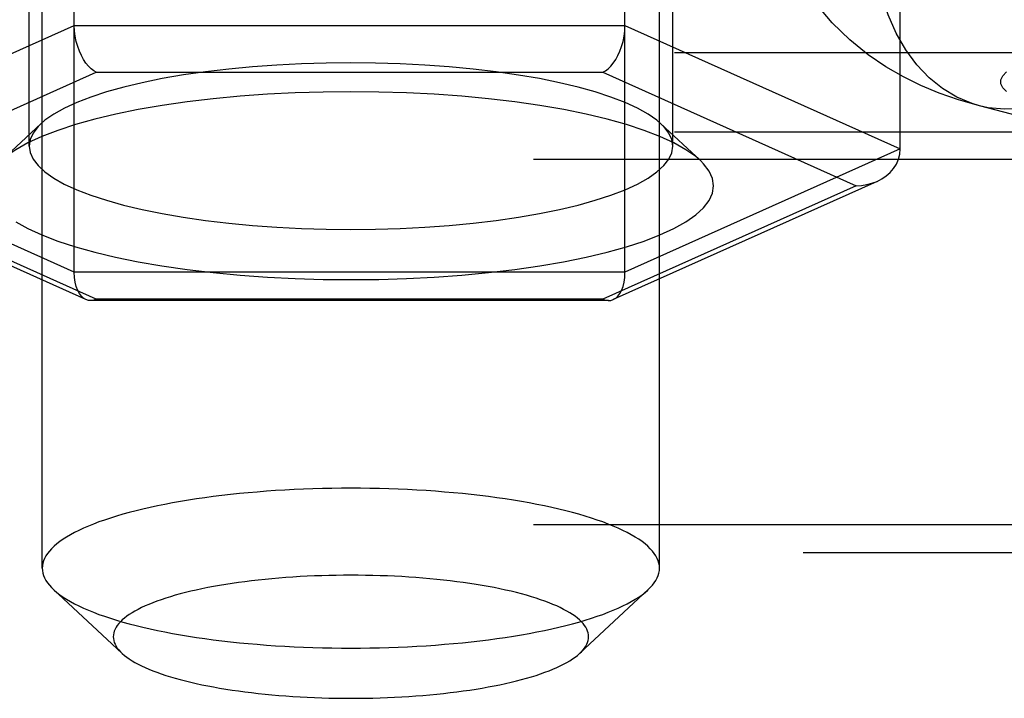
# Model space of a CAD drawing. Header units: inches. Extents: x 0 to 262, y 0 to 169.
# Tile 210 of 256: x 114.663 to 115.62, y 122.378 to 123.037. Entities that reach past the tile are written whole.
import ezdxf

# ---------------------------------------------------------------- set-up
doc = ezdxf.new("R2010")
doc.units = ezdxf.units.IN
doc.header["$LTSCALE"] = 14.384615
doc.header["$MEASUREMENT"] = 0
doc.linetypes.add('HIDDEN', pattern=[0.2, 0.1, -0.1])
doc.layers.add('DEFAULT_2', color=8, linetype='HIDDEN')

msp = doc.modelspace()

# ---------------------------------------------------------------- linework, layer by layer
at = {"layer": 'DEFAULT_2', "color": 8, "linetype": 'HIDDEN'}
for p, q in [((114.68467, 122.5041), (114.68467, 123.61588)), ((115.28467, 122.5041), (115.28467, 123.61588)), ((114.71584, 122.79153), (114.71584, 123.42389)), ((115.25104, 122.79153), (115.25104, 123.42306)), ((114.67192, 122.91414), (114.67192, 123.36688)), ((115.29742, 122.91414), (115.29742, 123.36688)), ((115.51864, 122.91149), (115.51864, 123.30268)), ((114.44824, 122.91149), (114.71584, 123.03145)), ((114.71584, 123.03145), (115.25104, 123.03145)), ((115.25104, 123.03145), (115.51864, 122.91149)), ((112.42217, 123.00526), (116.56767, 123.00526)), ((114.49106, 122.87567), (114.73725, 122.98604)), ((114.73725, 122.98604), (115.22963, 122.98604)), ((115.22963, 122.98604), (115.47582, 122.87567)), ((115.82846, 122.89303), (115.5955, 122.95332)), ((114.68335, 122.93583), (114.64498, 122.90013)), ((115.28598, 122.93583), (115.32435, 122.90013)), ((112.42217, 122.9281), (116.60067, 122.9281)), ((114.71584, 122.79153), (114.44824, 122.91149)), ((115.51864, 122.91149), (115.25104, 122.79153)), ((116.60067, 122.90118), (112.42217, 122.90118)), ((114.72713, 122.76502), (114.47083, 122.87992)), ((115.49604, 122.87992), (115.23974, 122.76502)), ((114.73725, 122.76531), (114.49106, 122.87567)), ((115.47582, 122.87567), (115.22963, 122.76531)), ((115.25104, 122.79153), (114.71584, 122.79153)), ((115.23515, 122.76405), (114.73172, 122.76405)), ((115.22963, 122.76531), (114.73725, 122.76531)), ((116.60067, 122.54608), (112.54717, 122.54608)), ((112.54717, 122.51916), (116.60067, 122.51916)), ((114.76211, 122.42143), (114.69564, 122.4833)), ((115.20722, 122.42143), (115.2737, 122.4833))]:
    msp.add_line(p, q, dxfattribs=at)
for points in [[(115.5955, 122.95332), (115.57523, 122.95914), (115.55627, 122.96575), (115.53872, 122.97303), (115.52167, 122.98138), (115.50455, 122.99124), (115.48729, 123.00297), (115.46954, 123.01731), (115.45245, 123.03395), (115.4368, 123.05243), (115.42292, 123.07258), (115.41124, 123.09384), (115.40175, 123.11623), (115.39453, 123.13962), (115.38974, 123.16374)], [(115.5955, 122.95332), (115.58849, 122.9554), (115.57366, 122.9616), (115.55966, 122.97003), (115.54663, 122.9806), (115.53472, 122.9932), (115.52403, 123.0077), (115.5147, 123.02395), (115.5068, 123.04177), (115.50043, 123.06099), (115.49566, 123.0814), (115.49253, 123.10278)], [(114.73725, 122.98604), (114.73466, 122.98745), (114.73212, 122.98938), (114.7296, 122.99183), (114.72717, 122.99477), (114.72486, 122.99819), (114.72272, 123.00206), (114.72079, 123.00633), (114.71911, 123.01095), (114.71774, 123.01585), (114.71671, 123.02096), (114.71608, 123.0262), (114.71584, 123.03145)], [(115.22963, 122.98604), (115.23218, 122.98745), (115.23476, 122.98938), (115.23727, 122.99183), (115.23971, 122.99477), (115.24202, 122.99819), (115.24416, 123.00206), (115.24609, 123.00633), (115.24776, 123.01095), (115.24914, 123.01585), (115.25017, 123.02096), (115.25082, 123.0262), (115.25104, 123.03145)], [(114.98467, 122.99509), (114.96075, 122.99485), (114.93675, 122.99413), (114.9128, 122.99292), (114.88913, 122.99122), (114.86594, 122.98903), (114.84344, 122.98637), (114.82182, 122.98325), (114.80125, 122.97971), (114.78189, 122.97577), (114.76382, 122.97146), (114.74713, 122.9668), (114.73191, 122.96182), (114.71822, 122.95653), (114.70617, 122.95098), (114.69583, 122.94519), (114.68729, 122.93921), (114.68335, 122.93583)], [(115.28598, 122.93583), (115.28206, 122.9392), (115.27352, 122.94517), (115.2632, 122.95096), (115.25115, 122.95651), (115.23746, 122.9618), (115.22224, 122.96679), (115.20556, 122.97145), (115.18749, 122.97576), (115.16814, 122.9797), (115.14757, 122.98324), (115.12596, 122.98636), (115.10346, 122.98902), (115.08026, 122.99122), (115.05658, 122.99292), (115.03262, 122.99413), (115.00861, 122.99485), (114.98467, 122.99509)], [(115.62196, 122.96705), (115.61834, 122.97084), (115.6165, 122.97472), (115.6165, 122.97863), (115.61831, 122.98251), (115.62192, 122.98631)], [(114.98467, 122.96693), (114.95762, 122.96666), (114.93066, 122.96585), (114.90366, 122.96448), (114.87698, 122.96257), (114.85084, 122.9601), (114.82547, 122.9571), (114.8011, 122.95358), (114.7779, 122.94959), (114.75607, 122.94515), (114.7357, 122.94029), (114.71689, 122.93504), (114.69972, 122.92942), (114.68429, 122.92346), (114.6707, 122.9172), (114.65906, 122.91067), (114.64942, 122.90393), (114.64499, 122.90013)], [(115.32434, 122.90013), (115.31993, 122.90392), (115.3103, 122.91066), (115.29866, 122.91718), (115.28507, 122.92344), (115.26965, 122.9294), (115.25248, 122.93502), (115.23368, 122.94028), (115.21331, 122.94514), (115.19149, 122.94958), (115.1683, 122.95357), (115.14394, 122.95709), (115.11856, 122.96009), (115.09242, 122.96256), (115.06572, 122.96448), (115.03871, 122.96585), (115.01173, 122.96666), (114.98467, 122.96693)], [(115.65288, 122.95382), (115.63636, 122.9507), (115.62, 122.94992), (115.60399, 122.95149), (115.5955, 122.95332)], [(114.68335, 122.93583), (114.6806, 122.93308), (114.67578, 122.92684), (114.67289, 122.92051), (114.67192, 122.91414)], [(115.29742, 122.91414), (115.29645, 122.9205), (115.29356, 122.92682), (115.28875, 122.93307), (115.28598, 122.93583)], [(114.67192, 122.91414), (114.67288, 122.90779), (114.67577, 122.90147), (114.68058, 122.89522), (114.68727, 122.88909), (114.69581, 122.88311), (114.70614, 122.87733), (114.71818, 122.87177), (114.73187, 122.86649), (114.74709, 122.8615), (114.76378, 122.85684), (114.78184, 122.85253), (114.80119, 122.84859), (114.82176, 122.84505), (114.84337, 122.84193), (114.86588, 122.83926), (114.88907, 122.83707), (114.91275, 122.83537), (114.93671, 122.83415), (114.96073, 122.83343), (114.98467, 122.8332)], [(114.98467, 122.8332), (115.00859, 122.83343), (115.03258, 122.83415), (115.05653, 122.83536), (115.0802, 122.83707), (115.10339, 122.83926), (115.12589, 122.84192), (115.14751, 122.84504), (115.16809, 122.84858), (115.18744, 122.85252), (115.20551, 122.85683), (115.2222, 122.86149), (115.23743, 122.86647), (115.25112, 122.87176), (115.26317, 122.87731), (115.2735, 122.8831), (115.28204, 122.88908), (115.28874, 122.89521), (115.29355, 122.90145), (115.29645, 122.90778), (115.29742, 122.91414)], [(115.49604, 122.87992), (115.50059, 122.88228), (115.50488, 122.88518), (115.50874, 122.88859), (115.51209, 122.89245), (115.51484, 122.89674), (115.5169, 122.90139), (115.51818, 122.90634), (115.51864, 122.91149)], [(114.98467, 122.78442), (115.01171, 122.78468), (115.03867, 122.7855), (115.06567, 122.78686), (115.09235, 122.78878), (115.11849, 122.79125), (115.14387, 122.79425), (115.16823, 122.79777), (115.19144, 122.80176), (115.21326, 122.8062), (115.23363, 122.81106), (115.25244, 122.81631), (115.26961, 122.82193), (115.28504, 122.82789), (115.29863, 122.83415), (115.31027, 122.84067), (115.31991, 122.84741), (115.32746, 122.85433), (115.33288, 122.86137), (115.33615, 122.86849), (115.33724, 122.87567), (115.33615, 122.88284), (115.33289, 122.88996), (115.32747, 122.89701), (115.32434, 122.90013)], [(115.47582, 122.87567), (115.48096, 122.87594), (115.48607, 122.87672), (115.49111, 122.87803), (115.49604, 122.87992)], [(114.65903, 122.84069), (114.67067, 122.83417), (114.68426, 122.82791), (114.69969, 122.82194), (114.71685, 122.81632), (114.73566, 122.81107), (114.75602, 122.80621), (114.77784, 122.80177), (114.80103, 122.79778), (114.8254, 122.79426), (114.85077, 122.79126), (114.87691, 122.78879), (114.90361, 122.78687), (114.93062, 122.7855), (114.9576, 122.78468), (114.98467, 122.78442)], [(114.72714, 122.76502), (114.72486, 122.76636), (114.72272, 122.76831), (114.72079, 122.77084), (114.71911, 122.77396), (114.71774, 122.77763), (114.71671, 122.78182), (114.71608, 122.78648), (114.71584, 122.79153)], [(115.23974, 122.76502), (115.24202, 122.76636), (115.24416, 122.76831), (115.24609, 122.77084), (115.24776, 122.77396), (115.24914, 122.77763), (115.25017, 122.78182), (115.2508, 122.78648), (115.25104, 122.79153)], [(114.73171, 122.76405), (114.7296, 122.76424), (114.72714, 122.76502)], [(114.73725, 122.76531), (114.73466, 122.76442), (114.73212, 122.76405), (114.73171, 122.76405)], [(115.22963, 122.76531), (115.23221, 122.76442), (115.23476, 122.76405), (115.23516, 122.76405)], [(115.23516, 122.76405), (115.23727, 122.76424), (115.23974, 122.76502)], [(114.98467, 122.58175), (114.97543, 122.58171), (114.9662, 122.5816), (114.95699, 122.58141), (114.9478, 122.58116), (114.93865, 122.58083), (114.92954, 122.58042), (114.92049, 122.57995), (114.91149, 122.5794), (114.90257, 122.57878), (114.89372, 122.57809), (114.88496, 122.57733), (114.87629, 122.5765), (114.86773, 122.5756), (114.85928, 122.57464), (114.85094, 122.57361), (114.84274, 122.57251), (114.83467, 122.57134), (114.82674, 122.57012), (114.81896, 122.56883), (114.81133, 122.56747), (114.80388, 122.56606), (114.79659, 122.56459), (114.78948, 122.56306), (114.78256, 122.56148), (114.77583, 122.55984), (114.76929, 122.55815), (114.76296, 122.55641), (114.75684, 122.55462), (114.75094, 122.55278), (114.74526, 122.55089), (114.73981, 122.54896), (114.73459, 122.54699), (114.7296, 122.54498), (114.72486, 122.54292), (114.72036, 122.54083), (114.71612, 122.53871), (114.71213, 122.53655), (114.70839, 122.53437), (114.70492, 122.53215), (114.70172, 122.52991), (114.69878, 122.52764), (114.69612, 122.52535), (114.69373, 122.52304), (114.69161, 122.52071), (114.68977, 122.51837), (114.68822, 122.51601), (114.68694, 122.51364), (114.68595, 122.51126), (114.68524, 122.50888), (114.68481, 122.50649), (114.68467, 122.5041)], [(115.28467, 122.5041), (115.28452, 122.50649), (115.2841, 122.50888), (115.28339, 122.51126), (115.28239, 122.51364), (115.28112, 122.51601), (115.27956, 122.51837), (115.27772, 122.52071), (115.27561, 122.52304), (115.27321, 122.52535), (115.27055, 122.52764), (115.26761, 122.52991), (115.26441, 122.53215), (115.26094, 122.53437), (115.25721, 122.53655), (115.25322, 122.53871), (115.24897, 122.54083), (115.24447, 122.54292), (115.23973, 122.54498), (115.23475, 122.54699), (115.22953, 122.54896), (115.22407, 122.55089), (115.21839, 122.55278), (115.21249, 122.55462), (115.20637, 122.55641), (115.20004, 122.55815), (115.19351, 122.55984), (115.18678, 122.56148), (115.17985, 122.56306), (115.17274, 122.56459), (115.16546, 122.56606), (115.158, 122.56747), (115.15038, 122.56883), (115.1426, 122.57012), (115.13467, 122.57134), (115.12659, 122.57251), (115.11839, 122.57361), (115.11005, 122.57464), (115.1016, 122.5756), (115.09304, 122.5765), (115.08437, 122.57733), (115.07561, 122.57809), (115.06677, 122.57878), (115.05784, 122.5794), (115.04885, 122.57995), (115.03979, 122.58042), (115.03068, 122.58083), (115.02153, 122.58116), (115.01235, 122.58141), (115.00313, 122.5816), (114.9939, 122.58171), (114.98467, 122.58175)], [(114.68467, 122.5041), (114.68481, 122.50171), (114.68524, 122.49932), (114.68595, 122.49694), (114.68694, 122.49456), (114.68822, 122.49219), (114.68977, 122.48983), (114.69161, 122.48749), (114.69373, 122.48516), (114.69564, 122.4833)], [(115.2737, 122.4833), (115.27561, 122.48516), (115.27772, 122.48749), (115.27956, 122.48983), (115.28112, 122.49219), (115.28239, 122.49456), (115.28339, 122.49694), (115.2841, 122.49932), (115.28452, 122.50171), (115.28467, 122.5041)], [(114.98467, 122.49724), (114.97755, 122.49721), (114.97045, 122.49713), (114.96335, 122.49698), (114.95628, 122.49679), (114.94923, 122.49653), (114.94222, 122.49622), (114.93525, 122.49585), (114.92832, 122.49543), (114.92145, 122.49496), (114.91464, 122.49443), (114.90789, 122.49384), (114.90122, 122.4932), (114.89463, 122.49251), (114.88812, 122.49177), (114.8817, 122.49097), (114.87538, 122.49012), (114.86917, 122.48923), (114.86306, 122.48828), (114.85707, 122.48729), (114.8512, 122.48625), (114.84546, 122.48516), (114.83985, 122.48403), (114.83437, 122.48285), (114.82904, 122.48163), (114.82386, 122.48037), (114.81883, 122.47907), (114.81396, 122.47773), (114.80924, 122.47635), (114.8047, 122.47493), (114.80032, 122.47348), (114.79613, 122.472), (114.7921, 122.47048), (114.78827, 122.46893), (114.78461, 122.46735), (114.78115, 122.46574), (114.77788, 122.4641), (114.77481, 122.46244), (114.77194, 122.46076), (114.76927, 122.45905), (114.7668, 122.45732), (114.76454, 122.45558), (114.76248, 122.45381), (114.76064, 122.45203), (114.75901, 122.45024), (114.7576, 122.44844), (114.7564, 122.44662), (114.75542, 122.4448), (114.75465, 122.44297), (114.7541, 122.44113), (114.75378, 122.43929), (114.75367, 122.43745), (114.75378, 122.43561), (114.7541, 122.43377), (114.75465, 122.43194), (114.75542, 122.4301), (114.7564, 122.42828), (114.7576, 122.42647), (114.75901, 122.42466), (114.76064, 122.42287), (114.76211, 122.42143)], [(115.20722, 122.42143), (115.20869, 122.42287), (115.21032, 122.42466), (115.21173, 122.42647), (115.21293, 122.42828), (115.21392, 122.4301), (115.21468, 122.43194), (115.21523, 122.43377), (115.21556, 122.43561), (115.21567, 122.43745), (115.21556, 122.43929), (115.21523, 122.44113), (115.21468, 122.44297), (115.21392, 122.4448), (115.21293, 122.44662), (115.21173, 122.44844), (115.21032, 122.45024), (115.20869, 122.45203), (115.20685, 122.45381), (115.2048, 122.45558), (115.20253, 122.45732), (115.20007, 122.45905), (115.1974, 122.46076), (115.19452, 122.46244), (115.19145, 122.4641), (115.18818, 122.46574), (115.18472, 122.46735), (115.18107, 122.46893), (115.17723, 122.47048), (115.17321, 122.472), (115.16901, 122.47348), (115.16463, 122.47493), (115.16009, 122.47635), (115.15538, 122.47773), (115.1505, 122.47907), (115.14547, 122.48037), (115.14029, 122.48163), (115.13496, 122.48285), (115.12949, 122.48403), (115.12387, 122.48516), (115.11813, 122.48625), (115.11226, 122.48729), (115.10627, 122.48828), (115.10017, 122.48923), (115.09395, 122.49012), (115.08763, 122.49097), (115.08121, 122.49177), (115.07471, 122.49251), (115.06811, 122.4932), (115.06144, 122.49384), (115.05469, 122.49443), (115.04788, 122.49496), (115.04101, 122.49543), (115.03408, 122.49585), (115.02711, 122.49622), (115.0201, 122.49653), (115.01305, 122.49679), (115.00598, 122.49698), (114.99889, 122.49713), (114.99178, 122.49721), (114.98467, 122.49724)], [(114.69564, 122.4833), (114.69612, 122.48285), (114.69878, 122.48056), (114.70172, 122.47829), (114.70492, 122.47605), (114.70839, 122.47384), (114.71213, 122.47165), (114.71612, 122.46949), (114.72036, 122.46737), (114.72486, 122.46528), (114.7296, 122.46323), (114.73459, 122.46121), (114.73981, 122.45924), (114.74526, 122.45731), (114.75094, 122.45542), (114.75684, 122.45358), (114.76296, 122.45179), (114.76929, 122.45005), (114.77583, 122.44836), (114.78256, 122.44672), (114.78948, 122.44514), (114.79659, 122.44361), (114.80388, 122.44214), (114.81133, 122.44073), (114.81896, 122.43937), (114.82674, 122.43808), (114.83467, 122.43686), (114.84274, 122.43569), (114.85094, 122.43459), (114.85928, 122.43356), (114.86773, 122.4326), (114.87629, 122.4317), (114.88496, 122.43087), (114.89372, 122.43011), (114.90257, 122.42942), (114.91149, 122.4288), (114.92049, 122.42825), (114.92954, 122.42778), (114.93865, 122.42737), (114.9478, 122.42704), (114.95699, 122.42679), (114.9662, 122.4266), (114.97543, 122.42649), (114.98467, 122.42645)], [(114.98467, 122.42645), (114.9939, 122.42649), (115.00313, 122.4266), (115.01235, 122.42679), (115.02153, 122.42704), (115.03068, 122.42737), (115.03979, 122.42778), (115.04885, 122.42825), (115.05784, 122.4288), (115.06677, 122.42942), (115.07561, 122.43011), (115.08437, 122.43087), (115.09304, 122.4317), (115.1016, 122.4326), (115.11005, 122.43356), (115.11839, 122.43459), (115.12659, 122.43569), (115.13467, 122.43686), (115.1426, 122.43808), (115.15038, 122.43937), (115.158, 122.44073), (115.16546, 122.44214), (115.17274, 122.44361), (115.17985, 122.44514), (115.18678, 122.44672), (115.19351, 122.44836), (115.20004, 122.45005), (115.20637, 122.45179), (115.21249, 122.45358), (115.21839, 122.45542), (115.22407, 122.45731), (115.22953, 122.45924), (115.23475, 122.46121), (115.23973, 122.46323), (115.24447, 122.46528), (115.24897, 122.46737), (115.25322, 122.46949), (115.25721, 122.47165), (115.26094, 122.47384), (115.26441, 122.47605), (115.26761, 122.47829), (115.27055, 122.48056), (115.27321, 122.48285), (115.2737, 122.4833)], [(114.76211, 122.42143), (114.76248, 122.42109), (114.76454, 122.41933), (114.7668, 122.41758), (114.76927, 122.41585), (114.77194, 122.41415), (114.77481, 122.41246), (114.77788, 122.4108), (114.78115, 122.40917), (114.78461, 122.40756), (114.78827, 122.40598), (114.7921, 122.40443), (114.79613, 122.40291), (114.80032, 122.40142), (114.8047, 122.39997), (114.80924, 122.39855), (114.81396, 122.39717), (114.81883, 122.39583), (114.82386, 122.39453), (114.82904, 122.39327), (114.83437, 122.39205), (114.83985, 122.39087), (114.84546, 122.38974), (114.8512, 122.38865), (114.85707, 122.38761), (114.86306, 122.38662), (114.86917, 122.38567), (114.87538, 122.38478), (114.8817, 122.38393), (114.88812, 122.38314), (114.89463, 122.38239), (114.90122, 122.3817), (114.90789, 122.38106), (114.91464, 122.38048), (114.92145, 122.37995), (114.92832, 122.37947), (114.93525, 122.37905), (114.94222, 122.37868), (114.94923, 122.37837), (114.95628, 122.37812), (114.96335, 122.37792), (114.97045, 122.37778), (114.97755, 122.37769), (114.98467, 122.37766)], [(114.98467, 122.37766), (114.99178, 122.37769), (114.99889, 122.37778), (115.00598, 122.37792), (115.01305, 122.37812), (115.0201, 122.37837), (115.02711, 122.37868), (115.03408, 122.37905), (115.04101, 122.37947), (115.04788, 122.37995), (115.05469, 122.38048), (115.06144, 122.38106), (115.06811, 122.3817), (115.07471, 122.38239), (115.08121, 122.38314), (115.08763, 122.38393), (115.09395, 122.38478), (115.10017, 122.38567), (115.10627, 122.38662), (115.11226, 122.38761), (115.11813, 122.38865), (115.12387, 122.38974), (115.12949, 122.39087), (115.13496, 122.39205), (115.14029, 122.39327), (115.14547, 122.39453), (115.1505, 122.39583), (115.15538, 122.39717), (115.16009, 122.39855), (115.16463, 122.39997), (115.16901, 122.40142), (115.17321, 122.40291), (115.17723, 122.40443), (115.18107, 122.40598), (115.18472, 122.40756), (115.18818, 122.40917), (115.19145, 122.4108), (115.19452, 122.41246), (115.1974, 122.41415), (115.20007, 122.41585), (115.20253, 122.41758), (115.2048, 122.41933), (115.20685, 122.42109), (115.20722, 122.42143)]]:
    msp.add_lwpolyline(points, dxfattribs=at)

doc.saveas('drawing.dxf')
